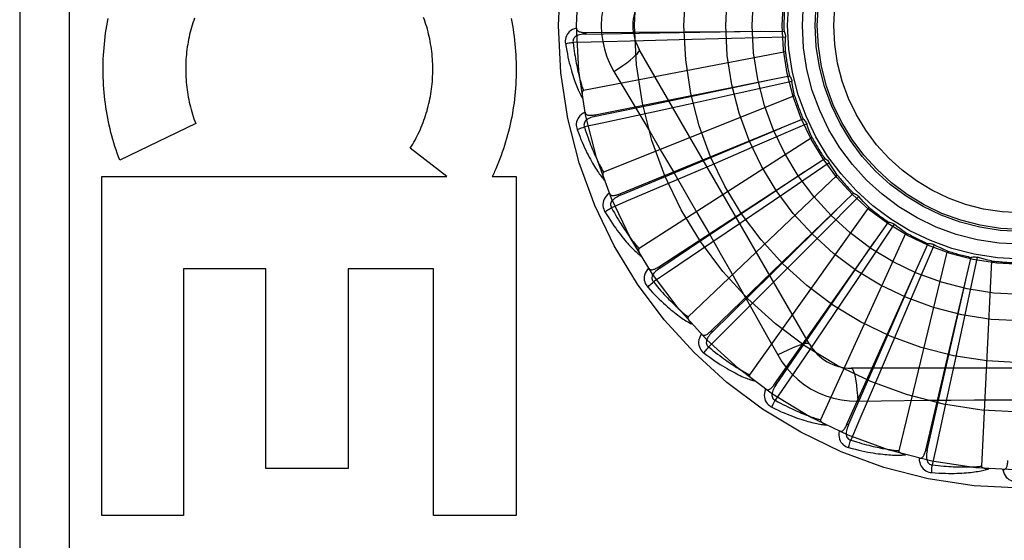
# Model space of a CAD drawing. Header units: inches. Extents: x 0 to 212, y 0 to 138.
# Tile 196 of 256: x 91.607 to 92.206, y 93.133 to 93.449. Entities that reach past the tile are written whole.
import ezdxf

# ---------------------------------------------------------------- set-up
doc = ezdxf.new("R2010")
doc.units = ezdxf.units.IN
doc.header["$LTSCALE"] = 11.6875
doc.header["$MEASUREMENT"] = 0
doc.linetypes.add('HIDDEN', pattern=[0.2, 0.1, -0.1])
doc.layers.add('RIGHTHAND_DOOR_ASSEMBLY', color=7, linetype='CONTINUOUS')

msp = doc.modelspace()

# ---------------------------------------------------------------- linework, layer by layer
at = {"layer": 'RIGHTHAND_DOOR_ASSEMBLY', "color": 8, "linetype": 'HIDDEN'}
for p, q in [((91.60742, 93.8208), (91.60742, 93.0708)), ((91.63742, 93.8208), (91.63742, 93.0708)), ((91.95136, 93.44146), (92.07171, 93.44227)), ((91.95136, 93.44146), (91.95137, 93.4405)), ((92.03982, 93.43778), (92.00804, 93.43695)), ((92.0726, 93.4387), (92.03982, 93.43778)), ((92.00804, 93.43695), (91.98629, 93.43641)), ((92.07255, 93.42981), (91.94984, 93.40616)), ((92.08722, 93.25205), (91.98377, 93.43122)), ((91.95696, 93.39147), (92.07498, 93.41504)), ((91.96843, 93.41776), (91.97569, 93.40559)), ((92.07654, 93.41171), (92.04452, 93.4046)), ((92.07817, 93.40297), (91.96215, 93.35652)), ((92.04452, 93.4046), (92.01347, 93.39777)), ((92.01347, 93.39777), (91.99222, 93.39312)), ((91.95696, 93.39147), (91.95715, 93.39053)), ((91.71433, 93.38616), (91.66819, 93.36394)), ((91.97192, 93.34345), (92.08335, 93.38893)), ((92.08551, 93.38595), (92.05542, 93.37291)), ((92.08877, 93.37767), (91.98364, 93.31011)), ((92.05542, 93.37291), (92.02622, 93.36032)), ((91.86684, 93.35386), (91.84465, 93.37111)), ((91.9957, 93.29912), (92.09651, 93.36487)), ((92.02622, 93.36032), (92.00623, 93.35174)), ((92.09919, 93.36235), (92.07211, 93.34385)), ((91.65729, 93.35386), (91.86684, 93.35386)), ((91.65729, 93.14801), (91.65729, 93.35386)), ((91.89447, 93.35386), (91.90893, 93.35386)), ((91.90893, 93.35386), (91.90893, 93.14801)), ((92.10396, 93.35484), (92.01351, 93.2686)), ((91.97192, 93.34345), (91.97229, 93.34256)), ((92.02744, 93.26009), (92.11398, 93.34373)), ((92.07211, 93.34385), (92.04583, 93.32597)), ((92.11709, 93.34177), (92.094, 93.31848)), ((92.12319, 93.3353), (92.05071, 93.2335)), ((92.04583, 93.32597), (92.02782, 93.31376)), ((92.06599, 93.22778), (92.13514, 93.32629)), ((92.13857, 93.32495), (92.1203, 93.29771)), ((92.094, 93.31848), (92.07158, 93.29594)), ((92.14578, 93.31975), (92.09387, 93.20607)), ((92.10996, 93.20335), (92.15922, 93.31316)), ((92.16284, 93.31249), (92.15006, 93.28229)), ((92.17091, 93.30875), (92.14144, 93.1873)), ((92.15776, 93.18768), (92.18535, 93.30483)), ((92.18902, 93.30486), (92.18219, 93.27278)), ((92.19766, 93.30271), (92.19171, 93.17788)), ((91.75688, 93.29779), (91.70691, 93.29779)), ((91.70691, 93.29779), (91.70691, 93.14801)), ((91.75688, 93.17646), (91.75688, 93.29779)), ((91.85879, 93.29779), (91.80704, 93.29779)), ((91.80704, 93.29779), (91.80704, 93.17646)), ((91.85879, 93.14801), (91.85879, 93.29779)), ((91.9957, 93.29912), (91.99623, 93.29832)), ((92.07158, 93.29594), (92.05621, 93.28055)), ((92.1203, 93.29771), (92.10255, 93.27133)), ((92.15006, 93.28229), (92.13761, 93.25303)), ((92.10255, 93.27133), (92.09037, 93.25331)), ((92.18219, 93.27278), (92.17551, 93.2417)), ((92.02744, 93.26009), (92.02811, 93.2594)), ((92.13761, 93.25303), (92.12907, 93.23303)), ((92.17551, 93.2417), (92.17091, 93.22044)), ((92.31936, 93.23747), (92.11247, 93.23747)), ((92.06599, 93.22778), (92.06678, 93.22723)), ((92.11646, 93.21745), (92.13063, 93.21766)), ((92.10996, 93.20335), (92.11084, 93.20296)), ((92.15776, 93.18768), (92.1587, 93.18746)), ((91.80704, 93.17646), (91.75688, 93.17646)), ((91.70691, 93.14801), (91.65729, 93.14801)), ((91.90893, 93.14801), (91.85879, 93.14801))]:
    msp.add_line(p, q, dxfattribs=at)
for points in [[(91.96843, 93.47384), (91.96608, 93.46949), (91.96415, 93.46496), (91.96264, 93.46029), (91.96155, 93.45551), (91.96089, 93.45067), (91.96067, 93.4458)], [(91.66819, 93.36394), (91.66742, 93.36598), (91.66669, 93.36804), (91.66598, 93.37012), (91.6653, 93.37222), (91.66465, 93.37433), (91.66402, 93.37645), (91.66343, 93.37859), (91.66287, 93.38075), (91.66233, 93.38291), (91.66183, 93.38509), (91.66136, 93.38727), (91.66092, 93.38947), (91.66051, 93.39167), (91.66013, 93.39388), (91.65978, 93.3961), (91.65947, 93.39832), (91.65919, 93.40055), (91.65894, 93.40279), (91.65872, 93.40504), (91.65853, 93.40728), (91.65838, 93.40954), (91.65826, 93.41179), (91.65817, 93.41405), (91.65811, 93.41631), (91.65809, 93.41857), (91.6581, 93.42083), (91.65814, 93.42309), (91.65821, 93.42535), (91.65832, 93.42761), (91.65846, 93.42986), (91.65863, 93.43212), (91.65884, 93.43436), (91.65907, 93.43661), (91.65934, 93.43885), (91.65964, 93.44108), (91.65997, 93.4433), (91.66034, 93.44552), (91.66073, 93.44773), (91.66116, 93.44992)], [(91.71366, 93.45027), (91.71316, 93.44886), (91.71269, 93.44744), (91.71224, 93.44601), (91.71181, 93.44457)], [(91.84465, 93.37111), (91.84541, 93.37232), (91.84614, 93.37355), (91.84687, 93.3748), (91.84757, 93.37607), (91.84826, 93.37736), (91.84892, 93.37866), (91.84957, 93.37998), (91.85019, 93.38131), (91.8508, 93.38266), (91.85138, 93.38402), (91.85194, 93.3854), (91.85248, 93.38678), (91.853, 93.38818), (91.8535, 93.38958), (91.85397, 93.391), (91.85442, 93.39242), (91.85484, 93.39386), (91.85524, 93.39531), (91.85562, 93.39676), (91.85598, 93.39823), (91.85631, 93.3997), (91.85662, 93.40118), (91.8569, 93.40267), (91.85716, 93.40416), (91.85739, 93.40566), (91.8576, 93.40717), (91.85778, 93.40868), (91.85794, 93.41019), (91.85808, 93.41171), (91.85819, 93.41323), (91.85827, 93.41475), (91.85833, 93.41628), (91.85836, 93.41781), (91.85837, 93.41934), (91.85835, 93.42087), (91.85831, 93.4224), (91.85824, 93.42393), (91.85815, 93.42545), (91.85803, 93.42698), (91.85788, 93.4285), (91.85772, 93.43002), (91.85752, 93.43153), (91.8573, 93.43304), (91.85706, 93.43454), (91.85679, 93.43603), (91.8565, 93.43752), (91.85618, 93.43901), (91.85584, 93.44048), (91.85547, 93.44195), (91.85508, 93.44341), (91.85467, 93.44486), (91.85423, 93.4463), (91.85377, 93.44773), (91.85329, 93.44915), (91.85279, 93.45055)], [(91.90589, 93.45005), (91.90633, 93.44786), (91.90673, 93.44566), (91.90709, 93.44346), (91.90743, 93.44125), (91.90774, 93.43904), (91.90801, 93.43682), (91.90825, 93.43459), (91.90846, 93.43236), (91.90863, 93.43013), (91.90878, 93.42789), (91.90889, 93.42565), (91.90897, 93.42341), (91.90901, 93.42117), (91.90903, 93.41892), (91.90901, 93.41668), (91.90896, 93.41444), (91.90888, 93.4122), (91.90876, 93.40996), (91.90861, 93.40772), (91.90843, 93.40549), (91.90822, 93.40326), (91.90798, 93.40104), (91.9077, 93.39882), (91.90739, 93.39661), (91.90705, 93.39441), (91.90668, 93.39221), (91.90628, 93.39002), (91.90584, 93.38785), (91.90538, 93.38568), (91.90488, 93.38352), (91.90436, 93.38137), (91.9038, 93.37924), (91.90321, 93.37711), (91.9026, 93.37499), (91.90195, 93.37289), (91.90127, 93.3708), (91.90057, 93.36873), (91.89984, 93.36667), (91.89907, 93.36463), (91.89828, 93.3626), (91.89747, 93.3606), (91.89663, 93.35861)], [(91.71181, 93.44457), (91.7114, 93.44311), (91.71102, 93.44165), (91.71066, 93.44018), (91.71033, 93.4387), (91.71002, 93.43721), (91.70973, 93.43571), (91.70947, 93.43421), (91.70923, 93.4327), (91.70902, 93.43119), (91.70884, 93.42967), (91.70867, 93.42815), (91.70854, 93.42662), (91.70843, 93.42509), (91.70834, 93.42356), (91.70828, 93.42203), (91.70825, 93.42049), (91.70824, 93.41896), (91.70825, 93.41742), (91.70829, 93.41589), (91.70836, 93.41435), (91.70845, 93.41282), (91.70857, 93.41129), (91.70871, 93.40976), (91.70888, 93.40824), (91.70907, 93.40672), (91.70929, 93.4052), (91.70953, 93.40369), (91.7098, 93.40218), (91.71009, 93.40068), (91.71041, 93.39918), (91.71075, 93.39769), (91.71112, 93.39621), (91.71151, 93.39474), (91.71192, 93.39328), (91.71236, 93.39183), (91.71282, 93.39039), (91.7133, 93.38897), (91.7138, 93.38756), (91.71433, 93.38616)], [(91.94565, 93.44415), (91.94436, 93.44373), (91.94321, 93.44321), (91.94219, 93.4426), (91.9413, 93.4419), (91.94055, 93.44112), (91.93995, 93.44027), (91.93948, 93.43935), (91.93915, 93.43839), (91.93895, 93.43742), (91.93886, 93.43647), (91.93886, 93.43557), (91.93896, 93.43472)], [(91.94565, 93.44416), (91.9457, 93.4437), (91.94583, 93.44328), (91.94603, 93.44292), (91.94631, 93.4426), (91.94664, 93.44233), (91.94703, 93.44211), (91.94746, 93.44193), (91.94793, 93.44179), (91.94844, 93.44167), (91.94898, 93.44159), (91.94954, 93.44153), (91.95013, 93.44149), (91.95073, 93.44147), (91.95136, 93.44146)], [(91.96067, 93.4458), (91.9609, 93.44092), (91.96155, 93.43609), (91.96264, 93.43132), (91.96415, 93.42664), (91.96608, 93.42212), (91.96843, 93.41776)], [(91.95137, 93.4405), (91.95033, 93.44046), (91.94935, 93.44038), (91.94843, 93.44025), (91.94756, 93.44006), (91.94676, 93.43982), (91.94602, 93.43953), (91.94536, 93.43918), (91.94478, 93.43877), (91.9443, 93.4383), (91.94394, 93.43778), (91.94369, 93.43721), (91.94354, 93.43661), (91.94351, 93.43602), (91.94358, 93.43544)], [(91.95137, 93.4405), (91.98363, 93.441), (92.05751, 93.44219)], [(92.07171, 93.44227), (92.072, 93.44172), (92.07223, 93.44115), (92.07241, 93.44055), (92.07253, 93.43993), (92.0726, 93.43932), (92.0726, 93.4387)], [(92.07255, 93.42981), (92.07252, 93.43204), (92.07251, 93.43426), (92.07254, 93.43649), (92.0726, 93.4387)], [(91.93896, 93.43472), (91.93957, 93.43484), (91.94026, 93.43497), (91.94102, 93.43509), (91.94184, 93.43521), (91.9427, 93.43533), (91.94358, 93.43544)], [(91.93896, 93.43472), (91.93932, 93.43252), (91.9397, 93.43042), (91.94009, 93.42842), (91.94048, 93.42651), (91.94089, 93.4247), (91.9413, 93.42297), (91.94171, 93.42132), (91.94213, 93.41975), (91.94255, 93.41826), (91.94297, 93.41683), (91.94339, 93.41548), (91.94381, 93.41418), (91.94423, 93.41295), (91.94464, 93.41178), (91.94505, 93.41066), (91.94546, 93.40959), (91.94586, 93.40857), (91.94626, 93.40761), (91.94666, 93.40669), (91.94705, 93.40582), (91.94744, 93.40499), (91.94783, 93.40421), (91.9482, 93.40346), (91.94858, 93.40275), (91.94895, 93.40208), (91.94931, 93.40144)], [(91.98629, 93.43641), (91.95462, 93.43568), (91.94358, 93.43544)], [(91.94358, 93.43544), (91.9438, 93.4336), (91.94403, 93.43184), (91.94426, 93.43016), (91.94451, 93.42855), (91.94475, 93.427), (91.945, 93.42553), (91.94526, 93.42411), (91.94551, 93.42276), (91.94577, 93.42147), (91.94602, 93.42023), (91.94628, 93.41904), (91.94653, 93.4179), (91.94679, 93.41681), (91.94704, 93.41576), (91.94729, 93.41476), (91.94754, 93.4138), (91.94778, 93.41288), (91.94802, 93.412), (91.94826, 93.41116), (91.94849, 93.41035), (91.94873, 93.40957), (91.94896, 93.40883), (91.94918, 93.40812), (91.94941, 93.40744), (91.94963, 93.40678), (91.94984, 93.40616)], [(91.96842, 93.41776), (91.97126, 93.41962), (91.97389, 93.42143), (91.97624, 93.42313), (91.97831, 93.42474), (91.98011, 93.42624), (91.98159, 93.4276), (91.98273, 93.4288), (91.98348, 93.42982), (91.98383, 93.43063), (91.98377, 93.43122)], [(92.07498, 93.41504), (92.07537, 93.41456), (92.07571, 93.41404), (92.076, 93.41348), (92.07624, 93.4129), (92.07641, 93.41232), (92.07654, 93.41171)], [(91.95715, 93.39053), (91.98874, 93.39712), (92.06105, 93.41228)], [(92.07817, 93.40297), (92.07771, 93.40515), (92.07729, 93.40733), (92.07689, 93.40952), (92.07654, 93.41171)], [(91.94984, 93.40616), (91.94968, 93.4061), (91.94955, 93.406), (91.94943, 93.40586), (91.94934, 93.40569), (91.94927, 93.40551), (91.94921, 93.40531), (91.94917, 93.4051), (91.94913, 93.40488), (91.94911, 93.40465), (91.94909, 93.4044), (91.94908, 93.40415), (91.94908, 93.40389), (91.94908, 93.40362), (91.94909, 93.40334), (91.94911, 93.40306), (91.94914, 93.40276), (91.94917, 93.40245), (91.9492, 93.40213), (91.94925, 93.4018), (91.94931, 93.40145)], [(91.97569, 93.40559), (91.99012, 93.38121), (91.99734, 93.36897), (92.00454, 93.35669), (92.01171, 93.3444), (92.01884, 93.33208), (92.02595, 93.31974), (92.03301, 93.30738), (92.04005, 93.295)], [(91.95085, 93.39304), (91.94966, 93.39237), (91.94863, 93.39165), (91.94774, 93.39085), (91.947, 93.39), (91.94641, 93.3891), (91.94598, 93.38814), (91.9457, 93.38715), (91.94555, 93.38615), (91.94554, 93.38516), (91.94563, 93.3842), (91.9458, 93.38332), (91.94606, 93.3825)], [(91.95715, 93.39053), (91.95614, 93.3903), (91.95519, 93.39003), (91.95431, 93.38972), (91.9535, 93.38938), (91.95275, 93.38899), (91.95209, 93.38856), (91.9515, 93.38809), (91.95101, 93.38758), (91.95063, 93.38703), (91.95037, 93.38645), (91.95023, 93.38585), (91.9502, 93.38523), (91.95028, 93.38464), (91.95046, 93.38408)], [(91.99222, 93.39312), (91.96126, 93.38642), (91.95046, 93.38409)], [(91.95085, 93.39304), (91.95098, 93.3926), (91.95118, 93.39222), (91.95146, 93.39189), (91.95179, 93.39163), (91.95216, 93.39144), (91.95258, 93.39129), (91.95304, 93.3912), (91.95353, 93.39114), (91.95405, 93.39113), (91.9546, 93.39115), (91.95516, 93.39119), (91.95575, 93.39127), (91.95635, 93.39136), (91.95696, 93.39147)], [(91.94606, 93.3825), (91.94663, 93.38274), (91.94729, 93.38299), (91.94802, 93.38326), (91.94879, 93.38354), (91.94962, 93.38381), (91.95046, 93.38409)], [(91.95046, 93.38409), (91.95102, 93.38232), (91.95158, 93.38064), (91.95213, 93.37903), (91.95268, 93.37749), (91.95321, 93.37603), (91.95374, 93.37462), (91.95425, 93.37328), (91.95476, 93.372), (91.95525, 93.37078), (91.95574, 93.36961), (91.95622, 93.36849), (91.95668, 93.36742), (91.95714, 93.3664), (91.95758, 93.36542), (91.95802, 93.36449), (91.95844, 93.36359), (91.95885, 93.36273), (91.95926, 93.36191), (91.95965, 93.36113), (91.96004, 93.36038), (91.96041, 93.35966), (91.96078, 93.35898), (91.96114, 93.35832), (91.96148, 93.35769), (91.96182, 93.35709), (91.96215, 93.35652)], [(91.97229, 93.34256), (92.00206, 93.35501), (92.07019, 93.38358)], [(92.08335, 93.38893), (92.08382, 93.38852), (92.08425, 93.38808), (92.08464, 93.38759), (92.08498, 93.38706), (92.08527, 93.38652), (92.08551, 93.38595)], [(92.08877, 93.37767), (92.0879, 93.37973), (92.08707, 93.38179), (92.08627, 93.38387), (92.08551, 93.38595)], [(91.94606, 93.3825), (91.94683, 93.38041), (91.9476, 93.37842), (91.94836, 93.37653), (91.94911, 93.37474), (91.94985, 93.37303), (91.95058, 93.37141), (91.9513, 93.36987), (91.95201, 93.36841), (91.9527, 93.36702), (91.95339, 93.3657), (91.95406, 93.36445), (91.95471, 93.36326), (91.95536, 93.36213), (91.95598, 93.36105), (91.9566, 93.36003), (91.9572, 93.35906), (91.95779, 93.35814), (91.95836, 93.35727), (91.95893, 93.35644), (91.95948, 93.35566), (91.96002, 93.35492), (91.96054, 93.35422), (91.96106, 93.35356), (91.96156, 93.35294), (91.96205, 93.35235), (91.96252, 93.35179)], [(92.09651, 93.36487), (92.09705, 93.36456), (92.09755, 93.3642), (92.09803, 93.3638), (92.09847, 93.36335), (92.09885, 93.36287), (92.09919, 93.36235)], [(92.10396, 93.35484), (92.10272, 93.35669), (92.10152, 93.35856), (92.10034, 93.36045), (92.09919, 93.36235)], [(91.89663, 93.35861), (91.89628, 93.35781), (91.89593, 93.35701), (91.89557, 93.35622), (91.89521, 93.35543), (91.89484, 93.35464), (91.89447, 93.35386)], [(91.96215, 93.35652), (91.96201, 93.35643), (91.96189, 93.35631), (91.96181, 93.35615), (91.96175, 93.35597), (91.96171, 93.35578), (91.96169, 93.35557), (91.96169, 93.35535), (91.9617, 93.35513), (91.96172, 93.3549), (91.96174, 93.35465), (91.96178, 93.3544), (91.96183, 93.35415), (91.96189, 93.35389), (91.96195, 93.35362), (91.96202, 93.35334), (91.9621, 93.35305), (91.96219, 93.35275), (91.96229, 93.35245), (91.96239, 93.35216), (91.96249, 93.35188)], [(91.99623, 93.29832), (92.0231, 93.31618), (92.0846, 93.35712)], [(92.00623, 93.35174), (91.9771, 93.33929), (91.96693, 93.33496)], [(91.96562, 93.34382), (91.96458, 93.34295), (91.96371, 93.34204), (91.96298, 93.34109), (91.96242, 93.34012), (91.96202, 93.33912), (91.96177, 93.3381), (91.96168, 93.33707), (91.96173, 93.33606), (91.9619, 93.33508), (91.96217, 93.33416), (91.96251, 93.33333), (91.96292, 93.33257)], [(91.96562, 93.34383), (91.96584, 93.34342), (91.96611, 93.34308), (91.96644, 93.34282), (91.96681, 93.34263), (91.96722, 93.3425), (91.96766, 93.34244), (91.96813, 93.34243), (91.96862, 93.34247), (91.96913, 93.34256), (91.96966, 93.34268), (91.97021, 93.34283), (91.97077, 93.34301), (91.97134, 93.34322), (91.97192, 93.34345)], [(91.97229, 93.34256), (91.97134, 93.34214), (91.97046, 93.34169), (91.96965, 93.34123), (91.96892, 93.34074), (91.96826, 93.34021), (91.96769, 93.33967), (91.9672, 93.33909), (91.96681, 93.3385), (91.96655, 93.33789), (91.9664, 93.33727), (91.96638, 93.33665), (91.96647, 93.33604), (91.96665, 93.33548), (91.96694, 93.33496)], [(92.11398, 93.34373), (92.11457, 93.34353), (92.11514, 93.34328), (92.11568, 93.34297), (92.11619, 93.34261), (92.11666, 93.34221), (92.11709, 93.34177)], [(92.12319, 93.3353), (92.12163, 93.33688), (92.12009, 93.33849), (92.11858, 93.34012), (92.11709, 93.34177)], [(91.96292, 93.33257), (91.96343, 93.33292), (91.96403, 93.33329), (91.96469, 93.33369), (91.9654, 93.33411), (91.96616, 93.33454), (91.96693, 93.33496)], [(91.96292, 93.33257), (91.96407, 93.33067), (91.9652, 93.32886), (91.96631, 93.32715), (91.96738, 93.32553), (91.96843, 93.32399), (91.96945, 93.32254), (91.97045, 93.32116), (91.97142, 93.31986), (91.97237, 93.31863), (91.97329, 93.31747), (91.97418, 93.31636), (91.97506, 93.31532), (91.9759, 93.31433), (91.97672, 93.31339), (91.97752, 93.3125), (91.97829, 93.31166), (91.97904, 93.31087), (91.97977, 93.31012), (91.98048, 93.30942), (91.98117, 93.30876), (91.98184, 93.30813), (91.98249, 93.30755), (91.98312, 93.307), (91.98373, 93.30648), (91.98432, 93.30599), (91.9849, 93.30553)], [(91.96693, 93.33496), (91.96782, 93.33334), (91.96869, 93.33179), (91.96954, 93.33032), (91.97036, 93.32891), (91.97116, 93.32757), (91.97194, 93.32629), (91.9727, 93.32507), (91.97344, 93.32391), (91.97416, 93.3228), (91.97486, 93.32175), (91.97554, 93.32074), (91.9762, 93.31978), (91.97684, 93.31886), (91.97746, 93.31798), (91.97807, 93.31715), (91.97865, 93.31635), (91.97922, 93.31559), (91.97977, 93.31486), (91.98031, 93.31416), (91.98083, 93.3135), (91.98133, 93.31286), (91.98182, 93.31226), (91.9823, 93.31168), (91.98276, 93.31113), (91.9832, 93.31061), (91.98364, 93.31011)], [(92.02811, 93.2594), (92.05112, 93.28203), (92.10376, 93.33388)], [(92.13514, 93.32629), (92.13576, 93.3262), (92.13636, 93.32606), (92.13695, 93.32586), (92.13753, 93.3256), (92.13806, 93.3253), (92.13857, 93.32495)], [(92.14578, 93.31975), (92.14395, 93.32101), (92.14213, 93.32229), (92.14034, 93.32361), (92.13857, 93.32495)], [(92.02782, 93.31376), (92.00157, 93.29602), (91.99241, 93.28985)], [(92.06678, 93.22723), (92.07919, 93.24524), (92.08509, 93.2538), (92.09098, 93.26233), (92.12697, 93.31467)], [(92.15922, 93.31316), (92.15984, 93.31319), (92.16046, 93.31317), (92.16108, 93.31308), (92.16169, 93.31294), (92.16227, 93.31274), (92.16284, 93.31249)], [(92.17091, 93.30875), (92.16886, 93.30964), (92.16684, 93.31056), (92.16483, 93.31151), (92.16284, 93.31249)], [(91.98364, 93.31011), (91.98351, 93.30999), (91.98342, 93.30985), (91.98337, 93.30968), (91.98334, 93.30949), (91.98334, 93.30929), (91.98336, 93.30909), (91.9834, 93.30888), (91.98345, 93.30866), (91.98351, 93.30843), (91.98359, 93.3082), (91.98367, 93.30796), (91.98377, 93.30772), (91.98387, 93.30747), (91.98399, 93.30722), (91.98411, 93.30696), (91.98424, 93.30669), (91.98438, 93.30642), (91.98454, 93.30613), (91.98471, 93.30584), (91.98489, 93.30554)], [(92.11084, 93.20296), (92.12379, 93.23251), (92.15339, 93.30021)], [(92.18535, 93.30483), (92.18595, 93.30498), (92.18656, 93.30507), (92.18719, 93.3051), (92.18781, 93.30508), (92.18842, 93.30499), (92.18902, 93.30486)], [(92.19766, 93.30271), (92.19548, 93.3032), (92.19332, 93.30372), (92.19117, 93.30427), (92.18902, 93.30486)], [(91.98945, 93.2983), (91.98859, 93.29724), (91.9879, 93.29618), (91.98737, 93.29512), (91.987, 93.29405), (91.98679, 93.29299), (91.98675, 93.29195), (91.98685, 93.29092), (91.98709, 93.28994), (91.98745, 93.28901), (91.98789, 93.28816), (91.98837, 93.28741), (91.98892, 93.28674)], [(91.98944, 93.2983), (91.98973, 93.29794), (91.99006, 93.29766), (91.99044, 93.29747), (91.99084, 93.29735), (91.99126, 93.2973), (91.99171, 93.29732), (91.99217, 93.29741), (91.99264, 93.29754), (91.99313, 93.29772), (91.99363, 93.29794), (91.99414, 93.29819), (91.99465, 93.29848), (91.99517, 93.29879), (91.9957, 93.29912)], [(91.99623, 93.29831), (91.99538, 93.29772), (91.9946, 93.29712), (91.99389, 93.29651), (91.99327, 93.29589), (91.99272, 93.29525), (91.99226, 93.29461), (91.99189, 93.29395), (91.99162, 93.2933), (91.99148, 93.29265), (91.99145, 93.29201), (91.99155, 93.29139), (91.99175, 93.29082), (91.99204, 93.2903), (91.99241, 93.28984)], [(92.04005, 93.295), (92.05402, 93.27025), (92.06096, 93.25791), (92.06788, 93.24549)], [(91.98892, 93.28674), (91.98936, 93.28717), (91.98988, 93.28766), (91.99045, 93.28817), (91.99107, 93.28872), (91.99173, 93.28928), (91.99241, 93.28985)], [(91.99241, 93.28985), (91.99359, 93.28842), (91.99474, 93.28706), (91.99585, 93.28578), (91.99692, 93.28455), (91.99796, 93.28339), (91.99897, 93.28228), (91.99995, 93.28123), (92.00089, 93.28023), (92.00181, 93.27928), (92.00269, 93.27837), (92.00355, 93.27751), (92.00438, 93.27669), (92.00519, 93.27591), (92.00596, 93.27517), (92.00671, 93.27446), (92.00744, 93.27379), (92.00814, 93.27314), (92.00882, 93.27253), (92.00948, 93.27195), (92.01011, 93.2714), (92.01073, 93.27087), (92.01132, 93.27037), (92.0119, 93.26989), (92.01246, 93.26944), (92.01299, 93.26901), (92.01351, 93.2686)], [(92.1587, 93.18746), (92.16582, 93.21893), (92.18207, 93.29101)], [(91.98892, 93.28674), (91.99041, 93.28509), (91.99186, 93.28352), (91.99327, 93.28205), (91.99463, 93.28066), (91.99596, 93.27936), (91.99723, 93.27812), (91.99847, 93.27696), (91.99967, 93.27587), (92.00084, 93.27484), (92.00196, 93.27387), (92.00305, 93.27295), (92.0041, 93.27209), (92.00512, 93.27128), (92.0061, 93.27052), (92.00705, 93.26979), (92.00797, 93.26912), (92.00886, 93.26848), (92.00972, 93.26788), (92.01055, 93.26733), (92.01135, 93.26681), (92.01212, 93.26632), (92.01287, 93.26587), (92.01359, 93.26545), (92.01429, 93.26505), (92.01496, 93.26469), (92.01562, 93.26435)], [(92.05621, 93.28055), (92.03379, 93.25816), (92.02596, 93.25037)], [(92.01351, 93.2686), (92.01341, 93.26846), (92.01335, 93.2683), (92.01333, 93.26813), (92.01334, 93.26794), (92.01338, 93.26775), (92.01344, 93.26755), (92.01352, 93.26735), (92.01361, 93.26714), (92.01371, 93.26693), (92.01383, 93.26672), (92.01396, 93.2665), (92.0141, 93.26628), (92.01424, 93.26606), (92.0144, 93.26583), (92.01457, 93.2656), (92.01475, 93.26536), (92.01495, 93.26512), (92.01515, 93.26487), (92.01537, 93.26461), (92.01561, 93.26435)], [(92.02145, 93.2581), (92.02081, 93.25691), (92.02034, 93.25574), (92.02002, 93.25459), (92.01986, 93.25347), (92.01985, 93.25239), (92.02, 93.25136), (92.0203, 93.25037), (92.02072, 93.24945), (92.02125, 93.24861), (92.02184, 93.24785), (92.02246, 93.2472), (92.02312, 93.24666)], [(92.02145, 93.25811), (92.0218, 93.25781), (92.02218, 93.2576), (92.02258, 93.25747), (92.023, 93.25743), (92.02343, 93.25747), (92.02386, 93.25758), (92.02429, 93.25774), (92.02474, 93.25796), (92.02518, 93.25823), (92.02563, 93.25854), (92.02608, 93.25889), (92.02653, 93.25927), (92.02699, 93.25967), (92.02744, 93.26009)], [(92.02811, 93.2594), (92.02739, 93.25866), (92.02673, 93.25792), (92.02616, 93.25719), (92.02566, 93.25646), (92.02524, 93.25573), (92.02491, 93.25501), (92.02467, 93.2543), (92.02454, 93.2536), (92.02452, 93.25294), (92.02461, 93.25231), (92.02482, 93.25172), (92.02513, 93.25119), (92.02551, 93.25074), (92.02597, 93.25036)], [(92.09037, 93.25331), (92.07259, 93.22709), (92.06638, 93.21795)], [(92.08722, 93.25205), (92.08675, 93.25239), (92.08591, 93.2525), (92.08472, 93.25237), (92.08319, 93.25203), (92.08132, 93.25146), (92.07914, 93.25066), (92.07666, 93.24966), (92.07394, 93.24845), (92.07098, 93.24705), (92.06788, 93.24549)], [(92.02312, 93.24666), (92.02348, 93.24716), (92.02389, 93.24774), (92.02435, 93.24835), (92.02486, 93.249), (92.0254, 93.24968), (92.02596, 93.25037)], [(92.02312, 93.24666), (92.0249, 93.24531), (92.02662, 93.24406), (92.02828, 93.24288), (92.02989, 93.24177), (92.03143, 93.24074), (92.03292, 93.23977), (92.03436, 93.23886), (92.03574, 93.23802), (92.03708, 93.23722), (92.03837, 93.23648), (92.03961, 93.23579), (92.0408, 93.23515), (92.04196, 93.23454), (92.04307, 93.23398), (92.04413, 93.23345), (92.04516, 93.23295), (92.04616, 93.2325), (92.04711, 93.23208), (92.04803, 93.23169), (92.04892, 93.23133), (92.04977, 93.231), (92.05059, 93.23069), (92.05138, 93.23042), (92.05214, 93.23016), (92.05287, 93.22993), (92.05358, 93.22972)], [(92.02596, 93.25037), (92.02739, 93.24919), (92.02877, 93.24807), (92.03011, 93.24702), (92.03139, 93.24602), (92.03264, 93.24507), (92.03384, 93.24418), (92.035, 93.24333), (92.03611, 93.24253), (92.03719, 93.24176), (92.03823, 93.24104), (92.03924, 93.24036), (92.04021, 93.23971), (92.04115, 93.2391), (92.04205, 93.23852), (92.04292, 93.23796), (92.04376, 93.23744), (92.04457, 93.23694), (92.04535, 93.23647), (92.04611, 93.23602), (92.04684, 93.2356), (92.04754, 93.2352), (92.04822, 93.23482), (92.04888, 93.23446), (92.04951, 93.23412), (92.05012, 93.2338), (92.05071, 93.2335)], [(92.06788, 93.24549), (92.07048, 93.24129), (92.07342, 93.23737), (92.07669, 93.23373), (92.08027, 93.23041), (92.08415, 93.22741), (92.08827, 93.22477), (92.09262, 93.22251), (92.09715, 93.22065), (92.10183, 93.21921), (92.10663, 93.21818), (92.11151, 93.2176), (92.11646, 93.21745)], [(92.11247, 93.23747), (92.113, 93.23724), (92.11351, 93.23656), (92.114, 93.23547), (92.11447, 93.23397), (92.11491, 93.23207), (92.11531, 93.22978), (92.11568, 93.22713), (92.11599, 93.22416), (92.11626, 93.22091), (92.11646, 93.21745)], [(92.05071, 93.2335), (92.05063, 93.23334), (92.0506, 93.23318), (92.05062, 93.233), (92.05066, 93.23282), (92.05074, 93.23264), (92.05083, 93.23245), (92.05095, 93.23227), (92.05107, 93.23208), (92.05122, 93.2319), (92.05137, 93.23171), (92.05154, 93.23152), (92.05172, 93.23133), (92.05191, 93.23114), (92.05211, 93.23094), (92.05232, 93.23075), (92.05254, 93.23055), (92.05278, 93.23035), (92.05302, 93.23014), (92.05326, 93.22995), (92.0535, 93.22977)], [(92.12907, 93.23303), (92.11657, 93.20391), (92.11221, 93.19377)], [(92.06049, 93.22469), (92.06009, 93.2234), (92.05984, 93.22216), (92.05974, 93.22097), (92.0598, 93.21984), (92.06, 93.21878), (92.06034, 93.2178), (92.06082, 93.21688), (92.06141, 93.21606), (92.06209, 93.21533), (92.06281, 93.2147), (92.06354, 93.21418), (92.06429, 93.21377)], [(92.06049, 93.2247), (92.06089, 93.22447), (92.0613, 93.22433), (92.06172, 93.22429), (92.06214, 93.22433), (92.06255, 93.22445), (92.06295, 93.22463), (92.06335, 93.22488), (92.06374, 93.22518), (92.06413, 93.22553), (92.06451, 93.22592), (92.06488, 93.22634), (92.06526, 93.22679), (92.06563, 93.22727), (92.06599, 93.22778)], [(92.06678, 93.22723), (92.06621, 93.22636), (92.06571, 93.22552), (92.06528, 93.22469), (92.06493, 93.22388), (92.06466, 93.22308), (92.06447, 93.22231), (92.06437, 93.22157), (92.06437, 93.22086), (92.06447, 93.2202), (92.06469, 93.2196), (92.065, 93.21906), (92.06541, 93.2186), (92.06587, 93.21823), (92.06639, 93.21795)], [(92.06429, 93.21377), (92.06455, 93.21433), (92.06485, 93.21497), (92.06518, 93.21567), (92.06556, 93.2164), (92.06596, 93.21717), (92.06638, 93.21795)], [(92.06638, 93.21795), (92.06801, 93.21706), (92.06958, 93.21623), (92.07108, 93.21545), (92.07254, 93.21471), (92.07394, 93.21401), (92.07529, 93.21336), (92.07658, 93.21275), (92.07783, 93.21217), (92.07904, 93.21163), (92.0802, 93.21112), (92.08131, 93.21064), (92.08239, 93.21018), (92.08342, 93.20976), (92.08442, 93.20936), (92.08538, 93.20898), (92.0863, 93.20862), (92.08719, 93.20829), (92.08805, 93.20797), (92.08888, 93.20768), (92.08967, 93.2074), (92.09044, 93.20714), (92.09118, 93.2069), (92.09189, 93.20667), (92.09258, 93.20646), (92.09324, 93.20626), (92.09387, 93.20607)], [(92.13063, 93.21766), (92.15896, 93.21796), (92.17317, 93.21809), (92.1874, 93.21819), (92.20163, 93.21825), (92.21587, 93.21827), (92.23011, 93.21826), (92.24434, 93.21819), (92.25858, 93.2181)], [(92.17091, 93.22044), (92.16414, 93.18948), (92.16178, 93.17869)], [(92.06429, 93.21377), (92.0663, 93.21279), (92.06823, 93.21188), (92.07008, 93.21103), (92.07186, 93.21025), (92.07357, 93.20953), (92.07522, 93.20886), (92.0768, 93.20824), (92.07832, 93.20767), (92.07978, 93.20715), (92.08119, 93.20667), (92.08254, 93.20622), (92.08383, 93.20581), (92.08508, 93.20544), (92.08628, 93.20509), (92.08743, 93.20477), (92.08853, 93.20449), (92.08959, 93.20423), (92.09061, 93.20399), (92.09159, 93.20378), (92.09253, 93.2036), (92.09343, 93.20344), (92.09429, 93.20329), (92.09512, 93.20317), (92.09591, 93.20306), (92.09667, 93.20297), (92.0974, 93.2029)], [(92.09387, 93.20607), (92.09383, 93.2059), (92.09383, 93.20573), (92.09388, 93.20556), (92.09396, 93.20539), (92.09407, 93.20523), (92.09419, 93.20506), (92.09434, 93.2049), (92.0945, 93.20475), (92.09467, 93.20459), (92.09486, 93.20444), (92.09506, 93.20428), (92.09527, 93.20413), (92.09549, 93.20398), (92.09573, 93.20383), (92.09597, 93.20367), (92.09623, 93.20352), (92.0965, 93.20337), (92.09678, 93.20321), (92.09708, 93.20306), (92.09739, 93.2029)], [(92.10514, 93.19928), (92.105, 93.19792), (92.10499, 93.19666), (92.10512, 93.19548), (92.10538, 93.19438), (92.10578, 93.19338), (92.1063, 93.19247), (92.10695, 93.19167), (92.10768, 93.19097), (92.10848, 93.19038), (92.10931, 93.1899), (92.11013, 93.18953), (92.11095, 93.18927)], [(92.10514, 93.19928), (92.10558, 93.19913), (92.10601, 93.19907), (92.10643, 93.19911), (92.10683, 93.19923), (92.10721, 93.19942), (92.10757, 93.19968), (92.10791, 93.19999), (92.10824, 93.20036), (92.10856, 93.20078), (92.10886, 93.20124), (92.10915, 93.20172), (92.10943, 93.20224), (92.1097, 93.20278), (92.10996, 93.20335)], [(92.11084, 93.20296), (92.11044, 93.202), (92.11011, 93.20107), (92.10985, 93.20018), (92.10966, 93.19931), (92.10954, 93.19848), (92.1095, 93.19769), (92.10955, 93.19694), (92.10968, 93.19624), (92.10991, 93.19562), (92.11023, 93.19507), (92.11064, 93.1946), (92.11113, 93.19423), (92.11165, 93.19395), (92.11221, 93.19376)], [(92.11095, 93.18927), (92.11109, 93.18987), (92.11126, 93.19056), (92.11146, 93.1913), (92.11169, 93.19209), (92.11194, 93.19292), (92.11221, 93.19377)], [(92.11221, 93.19377), (92.11397, 93.19321), (92.11567, 93.19268), (92.1173, 93.1922), (92.11886, 93.19175), (92.12037, 93.19133), (92.12182, 93.19095), (92.12321, 93.19059), (92.12454, 93.19026), (92.12583, 93.18996), (92.12706, 93.18967), (92.12825, 93.18941), (92.12939, 93.18917), (92.13049, 93.18895), (92.13154, 93.18874), (92.13256, 93.18856), (92.13353, 93.18838), (92.13447, 93.18822), (92.13537, 93.18807), (92.13624, 93.18794), (92.13707, 93.18782), (92.13788, 93.18771), (92.13865, 93.18761), (92.13939, 93.18752), (92.1401, 93.18744), (92.14079, 93.18737), (92.14144, 93.1873)], [(92.11095, 93.18927), (92.1131, 93.18868), (92.11517, 93.18815), (92.11714, 93.18768), (92.11904, 93.18724), (92.12086, 93.18686), (92.1226, 93.18651), (92.12427, 93.18621), (92.12587, 93.18594), (92.12741, 93.1857), (92.12888, 93.18549), (92.13029, 93.18531), (92.13164, 93.18515), (92.13293, 93.18502), (92.13417, 93.18491), (92.13536, 93.18481), (92.1365, 93.18474), (92.13759, 93.18468), (92.13864, 93.18465), (92.13964, 93.18463), (92.14059, 93.18462), (92.14151, 93.18464), (92.14238, 93.18466), (92.14322, 93.18469), (92.14402, 93.18474), (92.14478, 93.18479), (92.14551, 93.18486)], [(92.14144, 93.1873), (92.14144, 93.18713), (92.14147, 93.18697), (92.14155, 93.18681), (92.14166, 93.18666), (92.1418, 93.18651), (92.14195, 93.18638), (92.14213, 93.18625), (92.14231, 93.18613), (92.14251, 93.186), (92.14273, 93.18589), (92.14295, 93.18578), (92.14319, 93.18566), (92.14344, 93.18556), (92.14369, 93.18545), (92.14396, 93.18535), (92.14424, 93.18525), (92.14454, 93.18515), (92.14484, 93.18505), (92.14513, 93.18496), (92.14542, 93.18489)], [(92.1538, 93.18277), (92.15425, 93.18271), (92.15469, 93.18273), (92.15509, 93.18285), (92.15547, 93.18304), (92.1558, 93.1833), (92.15611, 93.18362), (92.15638, 93.184), (92.15664, 93.18442), (92.15687, 93.18489), (92.15708, 93.18539), (92.15727, 93.18593), (92.15745, 93.18649), (92.15761, 93.18707), (92.15776, 93.18768)], [(92.1587, 93.18746), (92.15849, 93.18644), (92.15834, 93.18547), (92.15825, 93.18454), (92.15823, 93.18366), (92.15827, 93.18282), (92.15838, 93.18203), (92.15857, 93.1813), (92.15883, 93.18065), (92.15917, 93.18008), (92.15959, 93.1796), (92.16008, 93.17922), (92.16063, 93.17894), (92.1612, 93.17876), (92.16178, 93.17869)], [(92.1538, 93.18277), (92.15391, 93.18141), (92.15414, 93.18017), (92.15449, 93.17903), (92.15496, 93.17801), (92.15554, 93.1771), (92.15623, 93.17631), (92.15701, 93.17564), (92.15787, 93.17509), (92.15876, 93.17467), (92.15967, 93.17435), (92.16054, 93.17414), (92.16139, 93.17404)], [(92.2047, 93.17576), (92.20516, 93.17579), (92.20558, 93.1759), (92.20595, 93.17609), (92.20629, 93.17635), (92.20657, 93.17667), (92.20681, 93.17704), (92.20701, 93.17746), (92.20717, 93.17793), (92.20731, 93.17843), (92.20742, 93.17896), (92.20751, 93.17952), (92.20758, 93.18011), (92.20763, 93.18071), (92.20766, 93.18134)], [(92.16139, 93.17404), (92.16142, 93.17466), (92.16146, 93.17536), (92.16151, 93.17613), (92.16159, 93.17695), (92.16168, 93.17782), (92.16178, 93.17869)], [(92.16139, 93.17404), (92.16362, 93.17387), (92.16575, 93.17374), (92.16778, 93.17365), (92.16972, 93.17358), (92.17158, 93.17355), (92.17336, 93.17354), (92.17506, 93.17355), (92.17668, 93.17359), (92.17823, 93.17365), (92.17972, 93.17372), (92.18113, 93.17381), (92.18249, 93.17391), (92.18379, 93.17403), (92.18503, 93.17415), (92.18621, 93.17429), (92.18734, 93.17443), (92.18843, 93.17458), (92.18946, 93.17474), (92.19044, 93.17491), (92.19138, 93.17509), (92.19228, 93.17527), (92.19313, 93.17546), (92.19395, 93.17565), (92.19472, 93.17585), (92.19546, 93.17605), (92.19617, 93.17625)], [(92.16178, 93.17869), (92.16362, 93.17848), (92.16538, 93.17829), (92.16707, 93.17812), (92.1687, 93.17797), (92.17025, 93.17785), (92.17175, 93.17775), (92.17318, 93.17766), (92.17456, 93.17759), (92.17587, 93.17753), (92.17714, 93.17749), (92.17836, 93.17745), (92.17952, 93.17743), (92.18064, 93.17742), (92.18172, 93.17742), (92.18275, 93.17743), (92.18374, 93.17744), (92.18469, 93.17746), (92.1856, 93.17749), (92.18648, 93.17752), (92.18732, 93.17756), (92.18813, 93.1776), (92.18891, 93.17765), (92.18965, 93.1777), (92.19037, 93.17776), (92.19105, 93.17782), (92.19171, 93.17788)], [(92.19171, 93.17788), (92.19174, 93.17771), (92.1918, 93.17755), (92.19191, 93.17741), (92.19204, 93.17729), (92.19221, 93.17717), (92.19239, 93.17707), (92.19258, 93.17697), (92.19279, 93.17689), (92.19301, 93.17681), (92.19324, 93.17673), (92.19348, 93.17667), (92.19374, 93.1766), (92.194, 93.17654), (92.19427, 93.17649), (92.19455, 93.17644), (92.19485, 93.17639), (92.19515, 93.17635), (92.19547, 93.17631), (92.19581, 93.17628), (92.19617, 93.17625)], [(92.2047, 93.17576), (92.20507, 93.17446), (92.20553, 93.17328), (92.20609, 93.17223), (92.20674, 93.17131), (92.20749, 93.17053), (92.20831, 93.16988), (92.20921, 93.16937), (92.21015, 93.16899), (92.21111, 93.16875), (92.21206, 93.16861), (92.21295, 93.16857), (92.21381, 93.16863)]]:
    msp.add_lwpolyline(points, dxfattribs=at)
for radius in [0.28125, 0.27028, 0.235, 0.205, 0.17959, 0.1635, 0.14525, 0.142, 0.133, 0.12525, 0.124, 0.114]:
    msp.add_circle((92.21592, 93.4458), radius, dxfattribs=at)
for centre, radius, start, end in [((92.00903, 93.4458), 0.02917, 150, 210), ((92.21592, 93.4458), 0.14425, 175.45528, 181.40153), ((92.21592, 93.4458), 0.14425, 186.36437, 192.31062), ((92.21592, 93.4458), 0.14425, 197.27346, 203.21971), ((92.21592, 93.4458), 0.14425, 208.18255, 214.1288), ((92.21592, 93.4458), 0.14425, 219.09165, 225.03789), ((92.21592, 93.4458), 0.14425, 230.00074, 235.94698), ((92.21592, 93.4458), 0.14425, 240.90983, 246.85607), ((92.21592, 93.4458), 0.14425, 251.81892, 257.76516), ((92.21592, 93.4458), 0.14425, 262.72801, 268.67426), ((92.11247, 93.26663), 0.02917, 210, 270)]:
    msp.add_arc(centre, radius, start, end, dxfattribs=at)

doc.saveas('drawing.dxf')
